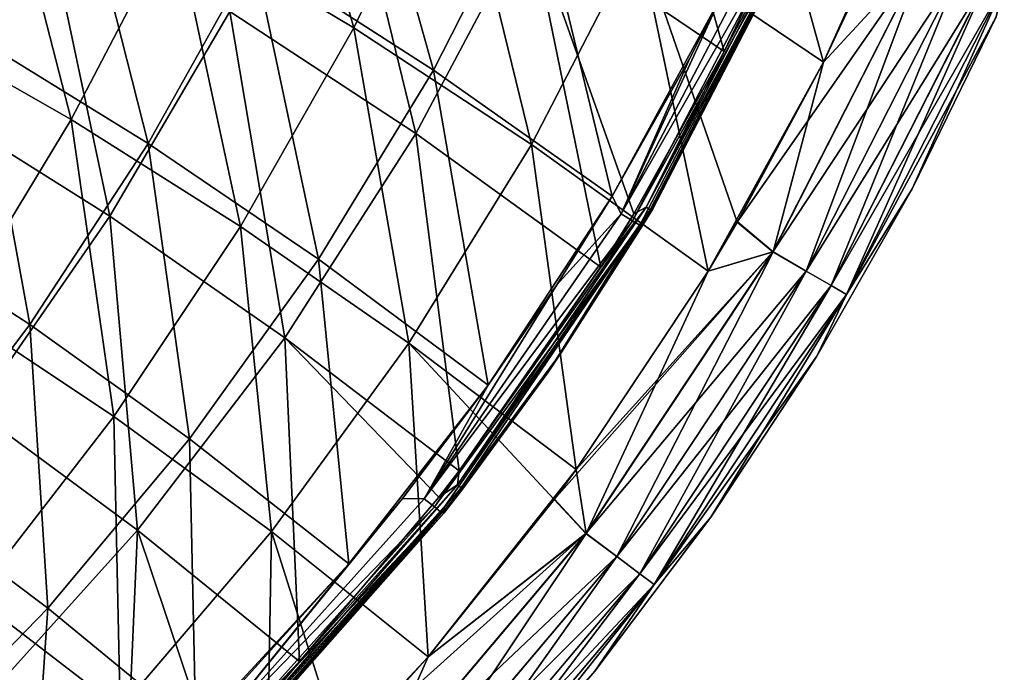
# Model space of a CAD drawing. Header units: metres. Extents: x -109 to 109, y -63 to 140.
# Tile 161 of 256: x 14.69 to 22.87, y -53.29 to -47.87. Entities that reach past the tile are written whole.
import ezdxf

# ---------------------------------------------------------------- set-up
doc = ezdxf.new("R2010")
doc.units = ezdxf.units.M
doc.layers.add('solid_502308_SW0001', color=7, linetype='CONTINUOUS')

msp = doc.modelspace()

# ---------------------------------------------------------------- linework, layer by layer
at = {"layer": 'solid_502308_SW0001'}
for points in [[(19.720295, -45.183853, -9.947837), (18.92449, -47.035522, -9.932138), (20.542603, -48.133278, -9.031495)], [(21.103647, -46.960636, -9.033223), (19.720295, -45.183853, -9.947837), (20.542603, -48.133278, -9.031495)], [(17.464432, -47.937405, -12.263707), (15.977837, -47.048218, -12.973557), (16.730366, -45.342838, -13.028331)], [(15.977839, -47.048225, 12.873554), (17.464434, -47.937412, 12.163706), (16.730362, -45.342838, 12.928331)], [(17.464434, -47.937412, 12.163706), (18.285767, -46.223274, 12.202028), (16.730362, -45.342838, 12.928331)], [(17.464432, -47.937405, -12.263707), (16.730366, -45.342838, -13.028331), (18.285769, -46.223274, -12.302028)], [(19.830973, -47.18375, 11.41128), (21.369352, -48.222298, 10.555051), (20.5865, -45.396893, 11.423714)], [(21.369349, -48.222309, -10.655051), (19.830976, -47.18375, -11.511278), (20.586504, -45.396893, -11.523712)], [(21.369352, -48.222298, 10.555051), (21.891491, -47.106091, 10.55585), (20.5865, -45.396893, 11.423714)], [(21.369349, -48.222309, -10.655051), (20.586504, -45.396893, -11.523712), (22.17902, -46.418392, -10.65654)], [(14.334542, -48.023045, 11.269511), (13.631945, -45.663216, 11.976854), (15.135959, -46.452629, 11.343065)], [(18.126471, -48.288261, 9.874516), (16.634504, -47.327518, 10.642246), (17.402277, -45.699242, 10.679253)], [(18.126471, -48.288261, 9.874516), (17.402277, -45.699242, 10.679253), (18.960442, -46.649715, 9.894631)], [(14.883475, -46.881538, -11.440459), (13.325958, -46.056046, -12.097201), (13.979398, -48.58432, -11.349099)], [(17.301411, -46.030693, -10.756439), (16.435207, -47.80138, -10.710354), (17.979885, -48.815998, -9.907016)], [(18.92449, -47.035522, -9.932138), (17.301411, -46.030693, -10.756439), (17.979885, -48.815998, -9.907016)], [(18.941599, -48.907425, -11.490788), (17.464432, -47.937405, -12.263707), (18.285769, -46.223274, -12.302028)], [(17.464434, -47.937412, 12.163706), (18.941601, -48.907433, 11.390786), (18.285767, -46.223274, 12.202028)], [(18.941601, -48.907433, 11.390786), (19.830973, -47.18375, 11.41128), (18.285767, -46.223274, 12.202028)], [(18.941599, -48.907425, -11.490788), (18.285769, -46.223274, -12.302028), (19.830976, -47.18375, -11.511278)], [(13.701501, -47.89238, 13.422432), (15.11693, -48.699963, 12.797131), (14.482599, -46.239872, 13.520009)], [(15.11694, -48.699963, -12.897128), (13.701509, -47.89238, -13.522429), (14.482598, -46.239868, -13.62001)], [(15.11694, -48.699963, -12.897128), (14.482598, -46.239868, -13.62001), (15.977837, -47.048218, -12.973557)], [(15.11693, -48.699963, 12.797131), (15.977839, -47.048225, 12.873554), (14.482599, -46.239872, 13.520009)], [(15.75587, -48.898048, 10.590775), (14.334542, -48.023045, 11.269511), (15.135959, -46.452629, 11.343065)], [(15.75587, -48.898048, 10.590775), (15.135959, -46.452629, 11.343065), (16.634504, -47.327518, 10.642246)], [(21.369349, -48.222309, -10.655051), (22.17902, -46.418392, -10.65654), (21.891937, -47.105072, -10.65585)], [(19.613508, -49.334789, 9.038977), (18.126471, -48.288261, 9.874516), (18.960442, -46.649715, 9.894631)], [(19.613508, -49.334789, 9.038977), (18.960442, -46.649715, 9.894631), (20.512375, -47.685043, 9.041053)], [(14.883475, -46.881538, -11.440459), (13.979398, -48.58432, -11.349099), (15.439215, -49.501274, -10.646246)], [(16.435207, -47.80138, -10.710354), (14.883475, -46.881538, -11.440459), (15.439215, -49.501274, -10.646246)], [(21.020184, -46.932034, 8.949338), (19.687778, -49.483971, 8.946089), (20.512375, -47.685043, 9.041053)], [(21.120041, -46.976265, 8.820439), (19.687778, -49.483971, 8.946089), (21.020184, -46.932034, 8.949338)], [(19.894299, -49.428173, -8.98599), (21.174206, -46.949738, -8.988971), (20.542603, -48.133278, -9.031495)], [(21.210527, -46.965672, -8.925635), (21.174206, -46.949738, -8.988971), (19.894299, -49.428173, -8.98599)], [(21.227377, -46.961479, -8.853064), (19.946711, -49.445576, -8.849695), (21.21011, -47.000515, 8.500938)], [(21.210527, -46.965672, -8.925635), (19.946711, -49.445576, -8.849695), (21.227377, -46.961479, -8.853064)], [(21.174206, -46.949738, -8.988971), (21.103647, -46.960636, -9.033223), (20.542603, -48.133278, -9.031495)], [(18.92449, -47.035522, -9.932138), (17.979885, -48.815998, -9.907016), (19.517776, -49.926903, -9.029675)], [(19.79175, -49.482407, -9.030073), (18.92449, -47.035522, -9.932138), (19.517776, -49.926903, -9.029675)], [(19.79175, -49.482407, -9.030073), (20.542603, -48.133278, -9.031495), (18.92449, -47.035522, -9.932138)], [(21.120041, -46.976265, 8.820439), (19.781412, -49.540741, 8.817431), (19.687778, -49.483971, 8.946089)], [(21.183174, -47.00399, 8.666205), (19.781412, -49.540741, 8.817431), (21.120041, -46.976265, 8.820439)], [(21.183174, -47.00399, 8.666205), (19.840773, -49.576481, 8.663348), (19.781412, -49.540741, 8.817431)], [(21.183174, -47.00399, 8.666205), (19.87113, -49.571842, 8.49677), (19.840773, -49.576481, 8.663348)], [(19.946711, -49.445576, -8.849695), (19.87113, -49.571842, 8.49677), (21.21011, -47.000515, 8.500938)], [(21.183174, -47.00399, 8.666205), (21.21011, -47.000515, 8.500938), (19.87113, -49.571842, 8.49677)], [(19.928541, -49.448483, -8.922748), (21.210527, -46.965672, -8.925635), (19.894299, -49.428173, -8.98599)], [(19.928541, -49.448483, -8.922748), (19.946711, -49.445576, -8.849695), (21.210527, -46.965672, -8.925635)], [(15.11693, -48.699963, 12.797131), (16.524427, -49.588303, 12.110446), (15.977839, -47.048225, 12.873554)], [(16.524439, -49.588303, -12.210442), (15.11694, -48.699963, -12.897128), (15.977837, -47.048218, -12.973557)], [(16.524439, -49.588303, -12.210442), (15.977837, -47.048218, -12.973557), (17.464432, -47.937405, -12.263707)], [(16.524427, -49.588303, 12.110446), (17.464434, -47.937412, 12.163706), (15.977839, -47.048225, 12.873554)], [(22.224466, -47.295094, -10.416709), (21.369349, -48.222309, -10.655051), (21.891937, -47.105072, -10.65585)], [(22.223495, -47.294674, 10.317552), (21.891491, -47.106091, 10.55585), (21.369352, -48.222298, 10.555051)], [(20.4102, -49.958607, -10.654372), (18.941599, -48.907425, -11.490788), (19.830976, -47.18375, -11.511278)], [(18.941601, -48.907433, 11.390786), (20.410196, -49.958614, 10.554372), (19.830973, -47.18375, 11.41128)], [(20.652012, -49.551548, 10.554513), (21.369352, -48.222298, 10.555051), (19.830973, -47.18375, 11.41128)], [(20.410196, -49.958614, 10.554372), (20.652012, -49.551548, 10.554513), (19.830973, -47.18375, 11.41128)], [(20.4102, -49.958607, -10.654372), (19.830976, -47.18375, -11.511278), (21.369349, -48.222309, -10.655051)], [(17.171347, -49.858879, 9.847108), (15.75587, -48.898048, 10.590775), (16.634504, -47.327518, 10.642246)], [(17.171347, -49.858879, 9.847108), (16.634504, -47.327518, 10.642246), (18.126471, -48.288261, 9.874516)], [(22.223495, -47.294674, 10.317552), (21.369352, -48.222298, 10.555051), (20.652012, -49.551548, 10.554513)], [(22.223495, -47.294674, 10.317552), (20.652012, -49.551548, 10.554513), (20.948282, -49.798431, 10.317134)], [(22.223495, -47.294674, 10.317552), (20.948282, -49.798431, 10.317134), (22.515402, -47.421444, 9.999305)], [(22.224466, -47.295094, -10.416709), (20.9492, -49.798958, -10.416294), (21.369349, -48.222309, -10.655051)], [(21.224762, -49.959213, -10.098574), (20.9492, -49.798958, -10.416294), (22.224466, -47.295094, -10.416709)], [(22.516176, -47.421772, -10.098248), (21.224762, -49.959213, -10.098574), (22.224466, -47.295094, -10.416709)], [(20.948282, -49.798431, 10.317134), (21.22403, -49.958794, 9.999629), (22.515402, -47.421444, 9.999305)], [(22.515402, -47.421444, 9.999305), (21.22403, -49.958794, 9.999629), (22.734743, -47.516426, 9.617954)], [(21.431995, -50.079586, -9.71762), (21.224762, -49.959213, -10.098574), (22.516176, -47.421772, -10.098248)], [(22.735281, -47.516655, -9.716735), (21.431995, -50.079586, -9.71762), (22.516176, -47.421772, -10.098248)], [(21.22403, -49.958794, 9.999629), (21.431486, -50.079296, 9.618837), (22.734743, -47.516426, 9.617954)], [(22.734743, -47.516426, 9.617954), (21.431486, -50.079296, 9.618837), (22.870413, -47.574818, 9.192813)], [(21.56041, -50.153976, -9.292723), (21.431995, -50.079586, -9.71762), (22.735281, -47.516655, -9.716735)], [(22.870687, -47.574928, -9.291494), (21.56041, -50.153976, -9.292723), (22.735281, -47.516655, -9.716735)], [(21.431486, -50.079296, 9.618837), (21.560146, -50.153831, 9.19404), (22.870413, -47.574818, 9.192813)], [(22.870413, -47.574818, 9.192813), (21.560146, -50.153831, 9.19404), (22.803852, -47.84586, 8.75279)], [(22.870687, -47.574928, -9.291494), (22.104979, -49.275898, -8.850824), (21.56041, -50.153976, -9.292723)], [(22.870687, -47.574928, -9.291494), (22.803825, -47.845921, -8.85279), (22.104979, -49.275898, -8.850824)], [(19.613508, -49.334789, 9.038977), (20.512375, -47.685043, 9.041053), (20.256189, -48.189102, 9.040325)], [(19.687778, -49.483971, 8.946089), (20.256189, -48.189102, 9.040325), (20.512375, -47.685043, 9.041053)], [(16.435207, -47.80138, -10.710354), (15.439215, -49.501274, -10.646246), (16.892834, -50.512661, -9.872747)], [(17.979885, -48.815998, -9.907016), (16.435207, -47.80138, -10.710354), (16.892834, -50.512661, -9.872747)], [(21.560146, -50.153831, 9.19404), (22.105001, -49.275856, 8.750824), (22.803852, -47.84586, 8.75279)], [(22.104979, -49.275898, -8.850824), (22.803825, -47.845921, -8.85279), (22.105001, -49.275856, 8.750824)], [(22.803825, -47.845921, -8.85279), (22.803852, -47.84586, 8.75279), (22.105001, -49.275856, 8.750824)], [(14.151818, -50.290001, 12.699653), (15.11693, -48.699963, 12.797131), (13.701501, -47.89238, 13.422432)], [(14.151829, -50.290001, -12.79965), (13.701509, -47.89238, -13.522429), (15.11694, -48.699963, -12.897128)], [(16.524427, -49.588303, 12.110446), (17.923275, -50.5574, 11.362675), (17.464434, -47.937412, 12.163706)], [(17.923286, -50.5574, -11.462669), (16.524439, -49.588303, -12.210442), (17.464432, -47.937405, -12.263707)], [(17.923286, -50.5574, -11.462669), (17.464432, -47.937405, -12.263707), (18.941599, -48.907425, -11.490788)], [(17.923275, -50.5574, 11.362675), (18.941601, -48.907433, 11.390786), (17.464434, -47.937412, 12.163706)], [(14.771883, -50.403072, 10.524755), (13.437557, -49.538277, 11.174913), (14.334542, -48.023045, 11.269511)], [(14.771883, -50.403072, 10.524755), (14.334542, -48.023045, 11.269511), (15.75587, -48.898048, 10.590775)], [(19.687778, -49.483971, 8.946089), (19.613508, -49.334789, 9.038977), (20.256189, -48.189102, 9.040325)], [(19.894299, -49.428173, -8.98599), (20.542603, -48.133278, -9.031495), (19.79175, -49.482407, -9.030073)], [(20.4102, -49.958607, -10.654372), (21.369349, -48.222309, -10.655051), (20.653236, -49.549438, -10.654514)], [(20.9492, -49.798958, -10.416294), (20.653236, -49.549438, -10.654514), (21.369349, -48.222309, -10.655051)], [(18.58157, -50.907806, 9.03744), (17.171347, -49.858879, 9.847108), (18.126471, -48.288261, 9.874516)], [(18.58157, -50.907806, 9.03744), (18.126471, -48.288261, 9.874516), (19.613508, -49.334789, 9.038977)], [(15.439215, -49.501274, -10.646246), (13.979398, -48.58432, -11.349099), (14.31842, -51.118721, -10.565509)], [(14.151818, -50.290001, 12.699653), (15.470329, -51.166656, 12.042923), (15.11693, -48.699963, 12.797131)], [(15.470341, -51.166656, -12.14292), (14.151829, -50.290001, -12.79965), (15.11694, -48.699963, -12.897128)], [(15.470329, -51.166656, 12.042923), (16.524427, -49.588303, 12.110446), (15.11693, -48.699963, 12.797131)], [(15.470341, -51.166656, -12.14292), (15.11694, -48.699963, -12.897128), (16.524439, -49.588303, -12.210442)], [(17.979885, -48.815998, -9.907016), (16.892834, -50.512661, -9.872747), (18.33956, -51.620045, -9.028179)], [(19.517776, -49.926903, -9.029675), (17.979885, -48.815998, -9.907016), (18.33956, -51.620045, -9.028179)], [(16.101057, -51.352654, 9.812289), (14.771883, -50.403072, 10.524755), (15.75587, -48.898048, 10.590775)], [(16.101057, -51.352654, 9.812289), (15.75587, -48.898048, 10.590775), (17.171347, -49.858879, 9.847108)], [(17.923275, -50.5574, 11.362675), (19.3137, -51.607803, 10.553596), (18.941601, -48.907433, 11.390786)], [(17.923286, -50.5574, -11.462669), (18.941599, -48.907425, -11.490788), (19.313704, -51.607796, -10.653596)], [(19.313704, -51.607796, -10.653596), (18.941599, -48.907425, -11.490788), (20.4102, -49.958607, -10.654372)], [(19.3137, -51.607803, 10.553596), (20.410196, -49.958614, 10.554372), (18.941601, -48.907433, 11.390786)], [(18.58157, -50.907806, 9.03744), (19.613508, -49.334789, 9.038977), (19.151369, -50.074047, 9.038239)], [(19.687778, -49.483971, 8.946089), (19.151369, -50.074047, 9.038239), (19.613508, -49.334789, 9.038977)], [(21.312321, -50.665577, -8.849428), (22.104979, -49.275898, -8.850824), (21.312334, -50.665554, 8.749429)], [(21.56041, -50.153976, -9.292723), (22.104979, -49.275898, -8.850824), (21.312321, -50.665577, -8.849428)], [(22.104979, -49.275898, -8.850824), (22.105001, -49.275856, 8.750824), (21.312334, -50.665554, 8.749429)], [(21.560146, -50.153831, 9.19404), (21.312334, -50.665554, 8.749429), (22.105001, -49.275856, 8.750824)], [(19.687778, -49.483971, 8.946089), (18.048758, -51.850353, 8.94398), (19.151369, -50.074047, 9.038239)], [(19.781412, -49.540741, 8.817431), (18.048758, -51.850353, 8.94398), (19.687778, -49.483971, 8.946089)], [(18.326571, -51.735954, -8.983979), (19.894299, -49.428173, -8.98599), (18.33956, -51.620045, -9.028179)], [(19.928541, -49.448483, -8.922748), (19.894299, -49.428173, -8.98599), (18.326571, -51.735954, -8.983979)], [(18.358191, -51.760262, -8.920782), (19.928541, -49.448483, -8.922748), (18.326571, -51.735954, -8.983979)], [(19.894299, -49.428173, -8.98599), (19.517776, -49.926903, -9.029675), (18.33956, -51.620045, -9.028179)], [(18.358191, -51.760262, -8.920782), (19.192368, -50.631973, -8.848585), (19.928541, -49.448483, -8.922748)], [(19.946711, -49.445576, -8.849695), (19.192368, -50.631973, -8.848585), (19.87113, -49.571842, 8.49677)], [(19.928541, -49.448483, -8.922748), (19.192368, -50.631973, -8.848585), (19.946711, -49.445576, -8.849695)], [(19.894299, -49.428173, -8.98599), (19.79175, -49.482407, -9.030073), (19.517776, -49.926903, -9.029675)], [(13.68891, -51.835258, 10.444579), (13.437557, -49.538277, 11.174913), (14.771883, -50.403072, 10.524755)], [(15.439215, -49.501274, -10.646246), (14.31842, -51.118721, -10.565509), (15.668812, -52.111973, -9.830961)], [(16.892834, -50.512661, -9.872747), (15.439215, -49.501274, -10.646246), (15.668812, -52.111973, -9.830961)], [(19.781412, -49.540741, 8.817431), (18.134573, -51.918545, 8.815418), (18.048758, -51.850353, 8.94398)], [(19.840773, -49.576481, 8.663348), (18.134573, -51.918545, 8.815418), (19.781412, -49.540741, 8.817431)], [(19.840773, -49.576481, 8.663348), (18.189087, -51.961536, 8.661397), (18.134573, -51.918545, 8.815418)], [(19.840773, -49.576481, 8.663348), (18.212345, -51.970383, 8.494312), (18.189087, -51.961536, 8.661397)], [(19.840773, -49.576481, 8.663348), (19.079014, -50.79739, 8.49543), (18.212345, -51.970383, 8.494312)], [(19.192368, -50.631973, -8.848585), (19.079014, -50.79739, 8.49543), (19.87113, -49.571842, 8.49677)], [(19.840773, -49.576481, 8.663348), (19.87113, -49.571842, 8.49677), (19.079014, -50.79739, 8.49543)], [(20.948282, -49.798431, 10.317134), (20.652012, -49.551548, 10.554513), (20.410196, -49.958614, 10.554372)], [(20.9492, -49.798958, -10.416294), (20.4102, -49.958607, -10.654372), (20.653236, -49.549438, -10.654514)], [(15.470329, -51.166656, 12.042923), (16.780977, -52.123009, 11.327706), (16.524427, -49.588303, 12.110446)], [(16.780989, -52.123009, -11.427702), (15.470341, -51.166656, -12.14292), (16.524439, -49.588303, -12.210442)], [(16.780977, -52.123009, 11.327706), (17.923275, -50.5574, 11.362675), (16.524427, -49.588303, 12.110446)], [(16.780989, -52.123009, -11.427702), (16.524439, -49.588303, -12.210442), (17.923286, -50.5574, -11.462669)], [(20.948282, -49.798431, 10.317134), (19.3137, -51.607803, 10.553596), (19.129417, -51.858391, 10.55342)], [(20.948282, -49.798431, 10.317134), (19.129417, -51.858391, 10.55342), (19.394213, -52.139618, 10.316533)], [(20.948282, -49.798431, 10.317134), (20.410196, -49.958614, 10.554372), (19.3137, -51.607803, 10.553596)], [(20.948282, -49.798431, 10.317134), (19.394213, -52.139618, 10.316533), (21.22403, -49.958794, 9.999629)], [(20.9492, -49.798958, -10.416294), (19.395061, -52.140251, -10.415695), (20.4102, -49.958607, -10.654372)], [(19.650648, -52.331406, -10.098366), (19.395061, -52.140251, -10.415695), (20.9492, -49.798958, -10.416294)], [(21.224762, -49.959213, -10.098574), (19.650648, -52.331406, -10.098366), (20.9492, -49.798958, -10.416294)], [(17.425222, -52.390625, 9.036185), (16.101057, -51.352654, 9.812289), (17.171347, -49.858879, 9.847108)], [(17.425222, -52.390625, 9.036185), (17.171347, -49.858879, 9.847108), (18.58157, -50.907806, 9.03744)], [(19.395061, -52.140251, -10.415695), (19.313704, -51.607796, -10.653596), (20.4102, -49.958607, -10.654372)], [(19.394213, -52.139618, 10.316533), (19.649971, -52.330898, 9.999421), (21.22403, -49.958794, 9.999629)], [(21.22403, -49.958794, 9.999629), (19.649971, -52.330898, 9.999421), (21.431486, -50.079296, 9.618837)], [(19.843006, -52.475136, -9.717707), (19.650648, -52.331406, -10.098366), (21.224762, -49.959213, -10.098574)], [(21.431995, -50.079586, -9.71762), (19.843006, -52.475136, -9.717707), (21.224762, -49.959213, -10.098574)], [(18.048758, -51.850353, 8.94398), (18.58157, -50.907806, 9.03744), (19.151369, -50.074047, 9.038239)], [(19.649971, -52.330898, 9.999421), (19.842533, -52.474785, 9.618923), (21.431486, -50.079296, 9.618837)], [(21.431486, -50.079296, 9.618837), (19.842533, -52.474785, 9.618923), (21.560146, -50.153831, 9.19404)], [(19.842533, -52.474785, 9.618923), (19.962151, -52.563984, 9.194309), (21.560146, -50.153831, 9.19404)], [(19.962393, -52.564163, -9.292992), (19.843006, -52.475136, -9.717707), (21.431995, -50.079586, -9.71762)], [(21.560146, -50.153831, 9.19404), (19.962151, -52.563984, 9.194309), (21.312334, -50.665554, 8.749429)], [(21.56041, -50.153976, -9.292723), (19.962393, -52.564163, -9.292992), (21.431995, -50.079586, -9.71762)], [(21.56041, -50.153976, -9.292723), (20.430653, -52.005177, -8.848251), (19.962393, -52.564163, -9.292992)], [(21.56041, -50.153976, -9.292723), (21.312321, -50.665577, -8.849428), (20.430653, -52.005177, -8.848251)], [(14.311439, -52.666229, 11.960337), (15.470329, -51.166656, 12.042923), (14.151818, -50.290001, 12.699653)], [(14.311438, -52.666218, -12.060341), (14.151829, -50.290001, -12.79965), (15.470341, -51.166656, -12.14292)], [(14.922537, -52.761173, 9.770485), (13.68891, -51.835258, 10.444579), (14.771883, -50.403072, 10.524755)], [(14.922537, -52.761173, 9.770485), (14.771883, -50.403072, 10.524755), (16.101057, -51.352654, 9.812289)], [(16.892834, -50.512661, -9.872747), (15.668812, -52.111973, -9.830961), (17.013943, -53.203716, -9.027122)], [(16.780977, -52.123009, 11.327706), (18.083918, -53.163986, 10.552448), (17.923275, -50.5574, 11.362675)], [(18.083935, -53.163971, -10.652448), (16.780989, -52.123009, -11.427702), (17.923286, -50.5574, -11.462669)], [(18.17157, -51.837292, -9.027983), (16.892834, -50.512661, -9.872747), (17.013943, -53.203716, -9.027122)], [(18.17157, -51.837292, -9.027983), (18.33956, -51.620045, -9.028179), (16.892834, -50.512661, -9.872747)], [(19.129417, -51.858391, 10.55342), (19.3137, -51.607803, 10.553596), (17.923275, -50.5574, 11.362675)], [(18.083918, -53.163986, 10.552448), (19.129417, -51.858391, 10.55342), (17.923275, -50.5574, 11.362675)], [(18.083935, -53.163971, -10.652448), (17.923286, -50.5574, -11.462669), (19.313704, -51.607796, -10.653596)], [(18.358191, -51.760262, -8.920782), (18.36824, -51.770416, -8.847501), (19.192368, -50.631973, -8.848585)], [(19.192368, -50.631973, -8.848585), (18.36824, -51.770416, -8.847501), (19.079014, -50.79739, 8.49543)], [(19.962151, -52.563984, 9.194309), (20.43066, -52.005169, 8.748251), (21.312334, -50.665554, 8.749429)], [(20.430653, -52.005177, -8.848251), (21.312321, -50.665577, -8.849428), (20.43066, -52.005169, 8.748251)], [(21.312321, -50.665577, -8.849428), (21.312334, -50.665554, 8.749429), (20.43066, -52.005169, 8.748251)], [(18.36824, -51.770416, -8.847501), (18.212345, -51.970383, 8.494312), (19.079014, -50.79739, 8.49543)], [(17.425222, -52.390625, 9.036185), (18.58157, -50.907806, 9.03744), (17.869568, -51.849915, 9.036622)], [(18.048758, -51.850353, 8.94398), (17.869568, -51.849915, 9.036622), (18.58157, -50.907806, 9.03744)], [(15.668812, -52.111973, -9.830961), (14.31842, -51.118721, -10.565509), (14.320422, -53.605389, -9.780521)], [(15.524796, -53.597198, -11.384885), (14.311438, -52.666218, -12.060341), (15.470341, -51.166656, -12.14292)], [(14.311439, -52.666229, 11.960337), (15.524797, -53.597206, 11.284882), (15.470329, -51.166656, 12.042923)], [(15.524797, -53.597206, 11.284882), (16.780977, -52.123009, 11.327706), (15.470329, -51.166656, 12.042923)], [(15.524796, -53.597198, -11.384885), (15.470341, -51.166656, -12.14292), (16.780989, -52.123009, -11.427702)], [(16.153515, -53.771091, 9.036145), (14.922537, -52.761173, 9.770485), (16.101057, -51.352654, 9.812289)], [(16.153515, -53.771091, 9.036145), (16.101057, -51.352654, 9.812289), (17.425222, -52.390625, 9.036185)], [(18.083935, -53.163971, -10.652448), (19.313704, -51.607796, -10.653596), (19.131668, -51.85537, -10.653422)], [(18.326571, -51.735954, -8.983979), (18.33956, -51.620045, -9.028179), (18.17157, -51.837292, -9.027983)], [(19.395061, -52.140251, -10.415695), (19.131668, -51.85537, -10.653422), (19.313704, -51.607796, -10.653596)], [(16.493851, -53.838871, -8.983027), (18.326571, -51.735954, -8.983979), (17.013943, -53.203716, -9.027122)], [(18.358191, -51.760262, -8.920782), (18.326571, -51.735954, -8.983979), (16.493851, -53.838871, -8.983027)], [(16.522242, -53.866848, -8.919815), (18.358191, -51.760262, -8.920782), (16.493851, -53.838871, -8.983027)], [(16.522242, -53.866848, -8.919815), (18.36824, -51.770416, -8.847501), (18.358191, -51.760262, -8.920782)], [(16.522242, -53.866848, -8.919815), (16.533405, -53.875332, -8.84665), (18.36824, -51.770416, -8.847501)], [(18.36824, -51.770416, -8.847501), (16.533405, -53.875332, -8.84665), (18.212345, -51.970383, 8.494312)], [(18.326571, -51.735954, -8.983979), (18.17157, -51.837292, -9.027983), (17.013943, -53.203716, -9.027122)], [(13.643071, -54.076199, 9.722201), (13.68891, -51.835258, 10.444579), (14.922537, -52.761173, 9.770485)], [(16.128315, -53.994007, 8.943466), (17.425222, -52.390625, 9.036185), (17.869568, -51.849915, 9.036622)], [(18.048758, -51.850353, 8.94398), (16.128315, -53.994007, 8.943466), (17.869568, -51.849915, 9.036622)], [(18.134573, -51.918545, 8.815418), (16.128315, -53.994007, 8.943466), (18.048758, -51.850353, 8.94398)], [(19.394213, -52.139618, 10.316533), (19.129417, -51.858391, 10.55342), (18.083918, -53.163986, 10.552448)], [(19.395061, -52.140251, -10.415695), (18.083935, -53.163971, -10.652448), (19.131668, -51.85537, -10.653422)], [(18.134573, -51.918545, 8.815418), (16.204584, -54.072601, 8.814823), (16.128315, -53.994007, 8.943466)], [(18.189087, -51.961536, 8.661397), (16.204584, -54.072601, 8.814823), (18.134573, -51.918545, 8.815418)], [(18.189087, -51.961536, 8.661397), (16.25301, -54.122189, 8.660749), (16.204584, -54.072601, 8.814823)], [(18.189087, -51.961536, 8.661397), (16.281618, -54.127197, 8.494089), (16.25301, -54.122189, 8.660749)], [(18.189087, -51.961536, 8.661397), (18.212345, -51.970383, 8.494312), (16.281618, -54.127197, 8.494089)], [(16.533405, -53.875332, -8.84665), (16.281618, -54.127197, 8.494089), (18.212345, -51.970383, 8.494312)], [(20.430653, -52.005177, -8.848251), (20.43066, -52.005169, 8.748251), (19.466927, -53.283978, 8.747185)], [(19.962151, -52.563984, 9.194309), (19.466927, -53.283978, 8.747185), (20.43066, -52.005169, 8.748251)], [(19.466934, -53.283966, -8.847185), (20.430653, -52.005177, -8.848251), (19.466927, -53.283978, 8.747185)], [(19.962393, -52.564163, -9.292992), (20.430653, -52.005177, -8.848251), (19.466934, -53.283966, -8.847185)], [(15.668812, -52.111973, -9.830961), (14.320422, -53.605389, -9.780521), (15.557674, -54.656387, -9.028032)], [(16.288572, -53.959969, -9.02726), (15.668812, -52.111973, -9.830961), (15.557674, -54.656387, -9.028032)], [(16.288572, -53.959969, -9.02726), (17.013943, -53.203716, -9.027122), (15.668812, -52.111973, -9.830961)], [(16.73621, -54.607174, -10.651992), (15.524796, -53.597198, -11.384885), (16.780989, -52.123009, -11.427702)], [(15.524797, -53.597206, 11.284882), (16.73621, -54.607174, 10.551991), (16.780977, -52.123009, 11.327706)], [(16.73621, -54.607174, -10.651992), (16.780989, -52.123009, -11.427702), (18.083935, -53.163971, -10.652448)], [(16.73621, -54.607174, 10.551991), (17.361921, -53.966602, 10.55209), (16.780977, -52.123009, 11.327706)], [(17.361921, -53.966602, 10.55209), (18.083918, -53.163986, 10.552448), (16.780977, -52.123009, 11.327706)], [(19.394213, -52.139618, 10.316533), (18.083918, -53.163986, 10.552448), (17.361921, -53.966602, 10.55209)], [(19.394213, -52.139618, 10.316533), (17.361921, -53.966602, 10.55209), (17.582701, -54.287151, 10.315073)], [(19.394213, -52.139618, 10.316533), (17.582701, -54.287151, 10.315073), (19.649971, -52.330898, 9.999421)], [(19.395061, -52.140251, -10.415695), (17.583467, -54.287884, -10.414234), (18.083935, -53.163971, -10.652448)], [(17.814962, -54.507511, -10.096847), (17.583467, -54.287884, -10.414234), (19.395061, -52.140251, -10.415695)], [(19.650648, -52.331406, -10.098366), (17.814962, -54.507511, -10.096847), (19.395061, -52.140251, -10.415695)], [(17.582701, -54.287151, 10.315073), (17.814352, -54.506924, 9.997901), (19.649971, -52.330898, 9.999421)], [(19.649971, -52.330898, 9.999421), (17.814352, -54.506924, 9.997901), (19.842533, -52.474785, 9.618923)], [(17.989101, -54.672737, -9.716142), (17.814962, -54.507511, -10.096847), (19.650648, -52.331406, -10.098366)], [(19.843006, -52.475136, -9.717707), (17.989101, -54.672737, -9.716142), (19.650648, -52.331406, -10.098366)], [(16.128315, -53.994007, 8.943466), (16.433878, -53.485794, 9.036028), (17.425222, -52.390625, 9.036185)], [(16.153515, -53.771091, 9.036145), (17.425222, -52.390625, 9.036185), (16.433878, -53.485794, 9.036028)], [(17.814352, -54.506924, 9.997901), (17.988676, -54.672333, 9.617359), (19.842533, -52.474785, 9.618923)], [(19.842533, -52.474785, 9.618923), (17.988676, -54.672333, 9.617359), (19.962151, -52.563984, 9.194309)], [(18.097065, -54.775204, -9.291399), (17.989101, -54.672737, -9.716142), (19.843006, -52.475136, -9.717707)], [(19.962393, -52.564163, -9.292992), (18.097065, -54.775204, -9.291399), (19.843006, -52.475136, -9.717707)], [(17.988676, -54.672333, 9.617359), (18.096848, -54.774994, 9.192718), (19.962151, -52.563984, 9.194309)], [(19.962151, -52.563984, 9.194309), (18.096848, -54.774994, 9.192718), (19.466927, -53.283978, 8.747185)], [(19.962393, -52.564163, -9.292992), (18.428564, -54.493053, -8.846543), (18.097065, -54.775204, -9.291399)], [(19.962393, -52.564163, -9.292992), (19.466934, -53.283966, -8.847185), (18.428564, -54.493053, -8.846543)], [(14.164433, -54.972862, -11.333569), (14.311438, -52.666218, -12.060341), (15.524796, -53.597198, -11.384885)], [(14.164464, -54.9729, 11.233545), (15.524797, -53.597206, 11.284882), (14.311439, -52.666229, 11.960337)], [(14.768986, -55.044876, 9.038147), (13.643071, -54.076199, 9.722201), (14.922537, -52.761173, 9.770485)], [(14.768986, -55.044876, 9.038147), (14.922537, -52.761173, 9.770485), (16.153515, -53.771091, 9.036145)], [(16.73621, -54.607174, -10.651992), (18.083935, -53.163971, -10.652448), (17.365396, -53.962906, -10.652091)], [(17.583467, -54.287884, -10.414234), (17.365396, -53.962906, -10.652091), (18.083935, -53.163971, -10.652448)], [(16.493851, -53.838871, -8.983027), (17.013943, -53.203716, -9.027122), (16.288572, -53.959969, -9.02726)], [(18.096848, -54.774994, 9.192718), (18.428526, -54.493095, 8.746544), (19.466927, -53.283978, 8.747185)], [(19.466934, -53.283966, -8.847185), (19.466927, -53.283978, 8.747185), (18.428526, -54.493095, 8.746544)], [(18.428564, -54.493053, -8.846543), (19.466934, -53.283966, -8.847185), (18.428526, -54.493095, 8.746544)]]:
    msp.add_3dface(points, dxfattribs=at)

doc.saveas('drawing.dxf')
